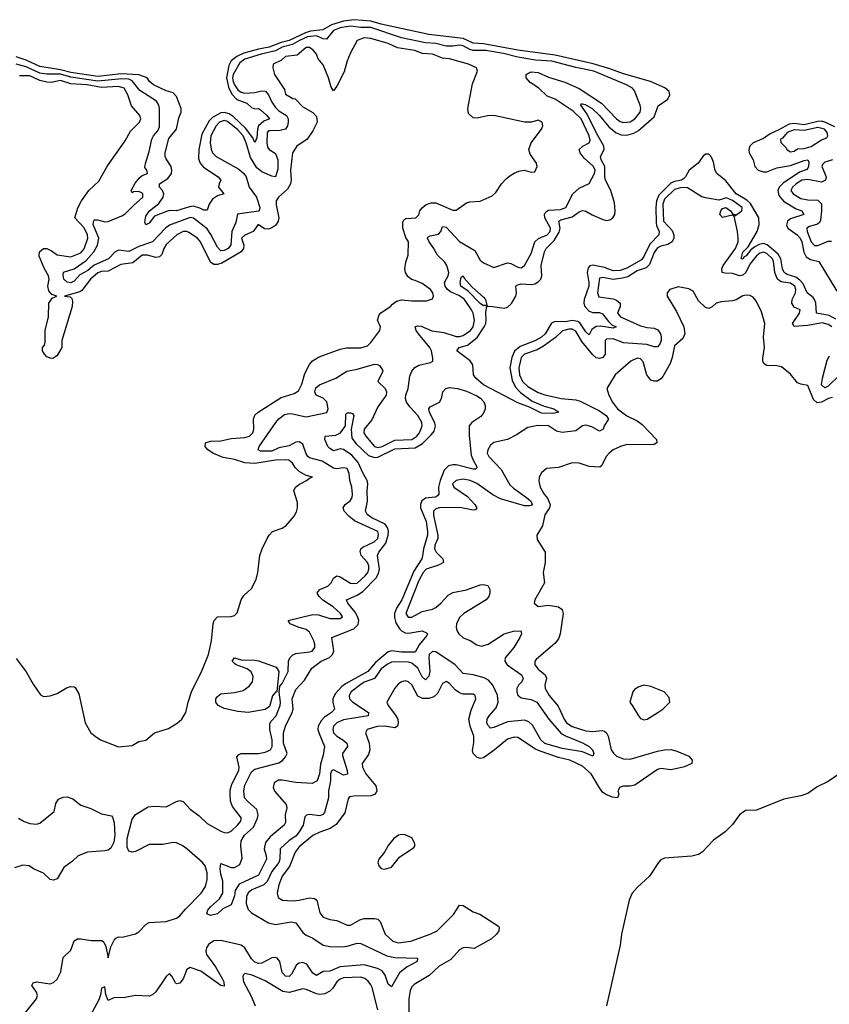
# Model space of a CAD drawing. Header units: inches. Extents: x 2528705 to 2676837, y 911742 to 1023252.
# Tile 74 of 143: x 2561311 to 2566057, y 981239 to 987011. Entities that reach past the tile are written whole.
import ezdxf

# ---------------------------------------------------------------- set-up
doc = ezdxf.new("R2010")
doc.units = ezdxf.units.IN
doc.header["$MEASUREMENT"] = 0
doc.layers.add('C5968', color=7, linetype='Continuous')

msp = doc.modelspace()

# ---------------------------------------------------------------- linework, layer by layer
at = {"layer": 'C5968', "color": 5}
for points, elevation in [([(2566095.1, 985255.1), (2566056.5, 985276.5), (2565980.7, 985290), (2565978.4, 985350), (2565970.6, 985370.6), (2565962.4, 985382.4), (2565926.6, 985410), (2565902.5, 985462.5), (2565884.4, 985484.4), (2565861.1, 985501.1), (2565810, 985517.9), (2565793, 985530), (2565782.6, 985550), (2565772.8, 985610), (2565756.5, 985636.5), (2565692.2, 985692.2), (2565670, 985699.8), (2565645.8, 985694.2), (2565620.8, 985679.2), (2565597.6, 985662.4), (2565570, 985627.5), (2565558.3, 985621.7), (2565550, 985607.4), (2565540.7, 985610), (2565550, 985649), (2565580.7, 985679.3), (2565634.3, 985770), (2565645.1, 985810), (2565643.1, 985850), (2565594.5, 985934.5), (2565572.9, 985952.9), (2565509.8, 985989.8), (2565450, 986066.4), (2565398.1, 986110), (2565387.5, 986127.5), (2565377.1, 986177.1), (2565365.3, 986205.3), (2565350, 986222.5), (2565330, 986223.5), (2565315.3, 986210), (2565288.9, 986171.1), (2565234.3, 986130), (2565214.6, 986090), (2565202.1, 986077.9), (2565190.2, 986069.8), (2565150, 986062), (2565127.4, 986052.6), (2565057.2, 985982.8), (2565043.3, 985950), (2565039.8, 985910), (2565041.1, 985821.1), (2565044, 985804), (2565060.3, 985770), (2565056.6, 985750), (2565004, 985696), (2564970, 985623.4), (2564955.8, 985604.2), (2564870, 985554), (2564830, 985540.1), (2564790, 985539.6), (2564738.4, 985558.4), (2564670, 985572), (2564652.6, 985567.4), (2564643.1, 985556.9), (2564638.3, 985530), (2564648, 985470), (2564646.8, 985450), (2564619.9, 985370), (2564618.1, 985350), (2564622.9, 985330), (2564650, 985302.5), (2564670, 985295.4), (2564710, 985295.1), (2564727.9, 985287.9), (2564761.9, 985241.9), (2564782.6, 985222.6), (2564807, 985210), (2564790, 985202.4), (2564715.3, 985215.3), (2564690, 985213.3), (2564665.2, 985194.8), (2564650, 985164.2), (2564630, 985182), (2564594.8, 985234.8), (2564582.5, 985242.5), (2564550, 985247.3), (2564510, 985239.6), (2564450, 985241.5), (2564428.4, 985231.6), (2564391.1, 985170), (2564370, 985149.2), (2564330, 985128.4), (2564243.9, 985096.1), (2564211.8, 985068.2), (2564195, 985030), (2564184.6, 984970), (2564198.6, 984898.6), (2564217.7, 984857.7), (2564246.1, 984826.1), (2564314.1, 984774.1), (2564384.7, 984744.7), (2564442, 984730), (2564470.6, 984710), (2564437.4, 984702.6), (2564370, 984704.4), (2564300, 984740), (2564230, 984765.6), (2564030, 984871), (2563983.9, 984910), (2563971.2, 984930), (2563967, 984987), (2563952.2, 985012.2), (2563874, 985070), (2563887.8, 985090), (2563936.3, 985103.7), (2563991.8, 985148.2), (2564033.9, 985210), (2564043.6, 985230), (2564045.9, 985250), (2564043.2, 985296.8), (2564049.6, 985329.6), (2564036.9, 985336.9), (2564030, 985334.8), (2564010, 985347.2), (2563940.6, 985420.6), (2563897.7, 985450), (2563892.2, 985470), (2563898.9, 985501.1), (2563910, 985510.2), (2563916.2, 985496.2), (2563962.4, 985442.4), (2564030, 985384), (2564041.7, 985370), (2564050.3, 985330.3), (2564068.5, 985331.5), (2564150, 985319.3), (2564170, 985325.5), (2564193.1, 985346.9), (2564218.6, 985390), (2564222.7, 985410), (2564220.2, 985450), (2564224.2, 985455.8), (2564250, 985462.1), (2564310, 985459.3), (2564330, 985463.3), (2564350, 985474.1), (2564365.1, 985490), (2564372.2, 985510), (2564367.8, 985570), (2564386.4, 985650), (2564396.4, 985670), (2564443.8, 985716.2), (2564474.1, 985765.9), (2564479, 985790), (2564470.6, 985830), (2564482.5, 985837.5), (2564550, 985854.9), (2564590, 985884.8), (2564610, 985893.7), (2564630, 985889.8), (2564666.8, 985866.8), (2564730, 985839.2), (2564750, 985834.8), (2564770, 985837.6), (2564787.8, 985850), (2564798.6, 985870), (2564801.5, 985890), (2564798.5, 985938.5), (2564776.4, 986010), (2564745.7, 986070), (2564740.3, 986090), (2564740, 986150), (2564720.3, 986190), (2564716.2, 986210), (2564737.3, 986250), (2564735.2, 986270), (2564689.3, 986350), (2564637.2, 986457.2), (2564599.8, 986510), (2564602.7, 986517.3), (2564610, 986518.9), (2564625.6, 986514.4), (2564666, 986490), (2564710, 986449.6), (2564764, 986384), (2564807.9, 986347.9), (2564836.5, 986336.5), (2564870, 986333.8), (2564910, 986345.8), (2564937.8, 986362.2), (2565030, 986442.8), (2565053.8, 986506.2), (2565110, 986545.8), (2565122.7, 986570), (2565118.6, 986590), (2565092.6, 986612.6), (2565007.9, 986650), (2564850, 986694.5), (2564770, 986723.8), (2564672, 986752), (2564450, 986803.6), (2564230, 986833.4), (2564030, 986869.6), (2563970, 986874.3), (2563910, 986900.4), (2563710, 986925.2), (2563430, 986984.6), (2563370, 987001.8), (2563271.4, 987011.4), (2563210, 987003.7), (2563138.7, 986981.3), (2563087.3, 986952.7), (2563016.6, 986943.4), (2562985.5, 986934.5), (2562890, 986890), (2562842.8, 986877.2), (2562773.8, 986850), (2562710, 986838.5), (2562625.5, 986814.5), (2562584, 986796), (2562551.6, 986770), (2562537.1, 986742.9), (2562522.8, 986670), (2562535.6, 986615.6), (2562554.7, 986574.7), (2562584.1, 986544.1), (2562642.9, 986522.9), (2562670, 986496), (2562690, 986489.4), (2562710, 986491.7), (2562723.4, 986483.4), (2562760.7, 986450), (2562775.8, 986430), (2562742.9, 986417.1), (2562711, 986390), (2562704.6, 986370), (2562701.9, 986318.1), (2562690, 986292.3), (2562678.1, 986318.1), (2562635.6, 986375.6), (2562563.1, 986443.1), (2562539.4, 986459.4), (2562510, 986467.6), (2562490, 986464.8), (2562441.1, 986438.9), (2562422.5, 986417.5), (2562379.7, 986340.3), (2562360.6, 986250), (2562358.5, 986198.5), (2562369.5, 986170), (2562387.6, 986147.6), (2562474, 986090), (2562490.3, 986070), (2562479.5, 986050), (2562477.1, 986030), (2562508, 985990), (2562470, 985979.3), (2562441.7, 985958.3), (2562421.5, 985930), (2562410, 985895.1), (2562390, 985894.3), (2562366.8, 985906.8), (2562330, 985917.3), (2562305.8, 985914.2), (2562230.8, 985890), (2562190, 985891.8), (2562172.3, 985887.7), (2562100.7, 985859.3), (2562070, 985819.3), (2562050, 985809.5), (2562043.7, 985823.7), (2562050, 985858.8), (2562072.7, 985890), (2562126.5, 985933.5), (2562152.1, 985970), (2562155.5, 985990), (2562148.1, 986010), (2562129.9, 986030), (2562129.9, 986050), (2562179.7, 986080.3), (2562201.1, 986110), (2562203.3, 986130), (2562198.6, 986150), (2562170, 986194.8), (2562164, 986210), (2562163.5, 986230), (2562186, 986314), (2562229.4, 986370), (2562243, 986437), (2562256.8, 986470), (2562258.2, 986490), (2562230, 986561.2), (2562210, 986582), (2562170, 986594), (2562095.1, 986630), (2562072.7, 986650), (2562059.3, 986670), (2562009.1, 986689.1), (2561906.8, 986693.2), (2561770, 986679.1), (2561610, 986701.9), (2561550, 986717.7), (2561430, 986736.5), (2561350, 986774), (2561290, 986793.4)], 20), ([(2561347.8, 981192.2), (2561408.8, 981270), (2561415.1, 981290), (2561408.8, 981310), (2561383.2, 981350), (2561390, 981364.6), (2561410, 981370.9), (2561490, 981359.8), (2561510, 981367.3), (2561530, 981385.7), (2561552.3, 981430), (2561566.8, 981513.2), (2561610, 981555.8), (2561630, 981611.7), (2561650, 981622), (2561670, 981623.6), (2561730, 981612.1), (2561792.7, 981612.7), (2561803.5, 981603.5), (2561817, 981577), (2561830, 981511), (2561845, 981575), (2561864.4, 981615.6), (2561873.9, 981626.1), (2561890, 981633.7), (2561912.2, 981632.2), (2561990, 981651.1), (2562010, 981663.2), (2562052.1, 981707.9), (2562070, 981718.6), (2562170, 981724.3), (2562230, 981743.6), (2562250, 981758.4), (2562282.6, 981797.4), (2562375.4, 981890), (2562401, 981930), (2562409.9, 981970), (2562409.4, 982010), (2562397.8, 982050), (2562382.6, 982070), (2562291.5, 982150), (2562262.6, 982170), (2562230, 982185.2), (2562210, 982186.8), (2562150, 982175.9), (2562070, 982175.2), (2561990, 982135.4), (2561970, 982130.3), (2561950, 982136.7), (2561940.3, 982160.3), (2561940.6, 982210), (2561970, 982325.2), (2561990, 982352.6), (2562064.3, 982395.7), (2562101, 982401), (2562170, 982396.1), (2562230, 982428.3), (2562250, 982434), (2562270, 982427.3), (2562310, 982383.2), (2562363.2, 982343.3), (2562410, 982298.9), (2562490, 982253.4), (2562510, 982245.2), (2562530, 982243.5), (2562550, 982253.7), (2562588.2, 982290), (2562604.9, 982310), (2562611.2, 982330), (2562557.7, 982397.7), (2562547.5, 982430), (2562543.9, 982470), (2562545, 982495), (2562554.4, 982530), (2562594.7, 982610), (2562597.9, 982630), (2562583.9, 982690), (2562595.8, 982704.2), (2562609.9, 982710.1), (2562711.1, 982708.9), (2562750, 982717.4), (2562780.3, 982730), (2562790.6, 982749.4), (2562791.6, 982790), (2562777.9, 982850), (2562777.7, 982882.3), (2562783.6, 982896.4), (2562813.6, 982930), (2562837.4, 982990), (2562838.9, 983010), (2562831.2, 983068.8), (2562836.9, 983103.1), (2562850, 983119.3), (2562885.1, 983190), (2562887.1, 983250), (2562893.7, 983270), (2562911.4, 983288.6), (2562930, 983296.5), (2563010, 983304.5), (2563024.5, 983310), (2563041.7, 983330), (2563041.6, 983350), (2563035.4, 983370), (2563010, 983420.6), (2562990, 983436.9), (2562943.6, 983450), (2562897.4, 983470), (2562884.2, 983490), (2563030, 983524.9), (2563062, 983522), (2563130, 983500.2), (2563190, 983500.3), (2563203.6, 983510), (2563192.1, 983530), (2563148.6, 983570), (2563088.9, 983608.9), (2563065.6, 983630), (2563055.6, 983650), (2563060.4, 983659.6), (2563069.6, 983670), (2563116.8, 983690), (2563136.8, 983710), (2563150, 983736.4), (2563170, 983751.5), (2563190, 983745.2), (2563250, 983708.4), (2563270, 983705.6), (2563290, 983708.8), (2563335.7, 983750), (2563350.8, 983770), (2563357.3, 983790), (2563356.9, 983810), (2563350.4, 983830), (2563312.9, 983870), (2563306.1, 983893.9), (2563311.7, 983910), (2563321.6, 983918.4), (2563388.5, 983950), (2563410, 983969.5), (2563414.3, 983994.3), (2563409.8, 984010), (2563273.8, 984073.8), (2563240.6, 984100.6), (2563213.9, 984130), (2563206.2, 984150), (2563219.8, 984170), (2563248.8, 984191.2), (2563259.4, 984210), (2563261.1, 984230), (2563258.4, 984270), (2563246.8, 984310), (2563241.9, 984350), (2563230, 984379.8), (2563210, 984383.7), (2563170, 984378.5), (2563150, 984382.3), (2563084, 984424), (2563010, 984442.1), (2562999.1, 984450), (2562990, 984465.7), (2562970, 984522.5), (2562950, 984537.2), (2562930, 984534.4), (2562890, 984512.8), (2562830, 984500.6), (2562790, 984481.9), (2562722.4, 984482.4), (2562708.9, 984490), (2562714.2, 984510), (2562811.8, 984650), (2562830, 984672.2), (2562863.6, 984696.4), (2562890, 984702.3), (2562910, 984701), (2562990, 984683.7), (2563112.2, 984707.8), (2563119, 984730), (2563111, 984771), (2563090, 984792.7), (2563049.6, 984809.6), (2563040.2, 984830), (2563047.6, 984852.4), (2563068.6, 984870), (2563165.1, 984910), (2563228.5, 984951.5), (2563290, 984963.3), (2563390, 984991.9), (2563409.2, 984989.2), (2563421.5, 984981.5), (2563437.1, 984957.1), (2563438.9, 984950), (2563410.5, 984890), (2563453.6, 984850), (2563461.1, 984830), (2563459, 984810), (2563410, 984740.8), (2563374.7, 984665.3), (2563329.5, 984610), (2563328.3, 984590), (2563339.8, 984570), (2563390, 984510.1), (2563410, 984503.9), (2563434.9, 984510), (2563510, 984546.4), (2563610.2, 984549.8), (2563638.5, 984570), (2563654.5, 984590), (2563671.1, 984630), (2563668.1, 984650), (2563644.7, 984690), (2563599.6, 984739.6), (2563578.5, 984770), (2563573.1, 984790), (2563574.5, 984810), (2563588.7, 984850), (2563597.8, 984922.2), (2563609.3, 984950.7), (2563628.2, 984971.8), (2563650, 984986.2), (2563718.8, 985001.2), (2563731.8, 985010), (2563733, 985027), (2563724.5, 985070), (2563715.2, 985090), (2563649.4, 985170), (2563635.5, 985190), (2563629.5, 985210.5), (2563642.6, 985217.4), (2563664.7, 985215.3), (2563726.4, 985186.4), (2563797.5, 985177.5), (2563870, 985154.9), (2563890, 985153.9), (2563910, 985160.8), (2563952.6, 985190), (2563970, 985211.7), (2563977.2, 985250), (2563969.4, 985290), (2563959.9, 985310), (2563917.9, 985370), (2563890, 985393.2), (2563835.9, 985415.9), (2563818.9, 985430), (2563806, 985450), (2563800.9, 985470), (2563823.2, 985510), (2563825.6, 985530), (2563815, 985570), (2563802.8, 985590), (2563759.2, 985630), (2563735.5, 985675.5), (2563710.3, 985710), (2563701.2, 985730), (2563704.4, 985735.6), (2563716.2, 985743.8), (2563765.6, 985754.4), (2563779.4, 985770), (2563790, 985799.1), (2563810, 985794.8), (2563890, 985710.3), (2563978.3, 985658.3), (2564010, 985602), (2564030, 985586), (2564090, 985558.8), (2564170, 985586.4), (2564190, 985583), (2564230, 985560.7), (2564250, 985557.3), (2564270, 985571), (2564310, 985640.5), (2564330.8, 985710), (2564351.8, 985728.2), (2564402.5, 985750), (2564420.2, 985770), (2564422.9, 985790), (2564389.5, 985850), (2564386.7, 985870), (2564394.9, 985885.1), (2564410, 985893.9), (2564480.9, 985899.1), (2564511.7, 985910), (2564552.4, 985990), (2564590, 986024.4), (2564650, 986050.5), (2564680.7, 986110), (2564685.2, 986130), (2564674.2, 986150), (2564620.2, 986200.2), (2564597.2, 986230), (2564589.8, 986250), (2564611, 986269), (2564650, 986288.6), (2564654.1, 986305.9), (2564649.9, 986330), (2564601.4, 986430), (2564555.2, 986475.2), (2564450, 986545.5), (2564402.4, 986562.4), (2564353.8, 986610), (2564302.6, 986642.6), (2564279.5, 986670), (2564280.6, 986690), (2564285.2, 986694.8), (2564310, 986706.6), (2564350, 986701.2), (2564410, 986675.2), (2564505.8, 986645.8), (2564590, 986608), (2564721.3, 986521.3), (2564810, 986429.5), (2564830, 986415.1), (2564850, 986407.8), (2564890, 986411.8), (2564916.5, 986430), (2564948.2, 986470), (2564951.8, 986490), (2564948.5, 986510), (2564914.9, 986594.9), (2564904, 986610), (2564868.3, 986630), (2564675.8, 986710), (2564570, 986731.3), (2564430, 986767.4), (2564334.9, 986774.9), (2564230, 986791.5), (2564147.1, 986812.9), (2564044, 986830), (2563970, 986830.2), (2563950, 986836.2), (2563910, 986858.9), (2563890, 986861.5), (2563850, 986855.3), (2563810, 986855.4), (2563750, 986872.8), (2563690, 986876.1), (2563550, 986905.5), (2563370, 986966.4), (2563310, 986966.2), (2563250, 986974.4), (2563190, 986963.1), (2563150, 986948.9), (2563110, 986897.2), (2563090, 986898.9), (2563050, 986916.7), (2562997.2, 986910), (2562950.4, 986890), (2562910, 986865.2), (2562850, 986849.4), (2562810, 986828.5), (2562726.5, 986810), (2562630, 986779.3), (2562602.1, 986757.9), (2562563.4, 986690), (2562559.2, 986670), (2562562.2, 986650), (2562570, 986629.7), (2562590, 986600.9), (2562610, 986586.1), (2562630, 986581.6), (2562690, 986584.5), (2562730, 986594.8), (2562751.7, 986591.7), (2562770, 986571.7), (2562788.2, 986528.2), (2562810, 986497.4), (2562830, 986476.3), (2562874.1, 986450), (2562884.9, 986430), (2562885.4, 986410), (2562881.3, 986390), (2562868.2, 986370), (2562837.9, 986362.1), (2562779.2, 986360.8), (2562770, 986359), (2562761, 986350), (2562759.7, 986290), (2562764.6, 986264.6), (2562773.4, 986250), (2562810, 986227), (2562825.2, 986190), (2562824.3, 986135.7), (2562810, 986091.1), (2562790, 986093.5), (2562730, 986118.7), (2562702, 986142), (2562663.6, 986203.6), (2562639.2, 986290), (2562620.4, 986330), (2562590, 986364.9), (2562530, 986414.6), (2562510, 986420.4), (2562482.6, 986410), (2562463.5, 986390), (2562431.5, 986330), (2562427.2, 986290), (2562432.8, 986252.8), (2562441.3, 986230), (2562463.6, 986210), (2562595.9, 986135.9), (2562625.5, 986110), (2562638.1, 986090), (2562656.2, 986030), (2562698.7, 985970), (2562719.5, 985910), (2562714.9, 985890), (2562711.1, 985888.9), (2562588.5, 985871.5), (2562578.4, 985821.6), (2562555.1, 985770), (2562549.1, 985690.9), (2562532.2, 985670), (2562510, 985658.5), (2562490, 985655.7), (2562470, 985677.7), (2562432.2, 985752.2), (2562410, 985785.2), (2562330, 985848.4), (2562310, 985851.2), (2562190, 985807.4), (2562166.5, 985790), (2562090, 985709.4), (2562010, 985682), (2561950, 985651.9), (2561890, 985660.2), (2561870, 985649.9), (2561831.3, 985610), (2561747.9, 985572.1), (2561710, 985540.2), (2561663.8, 985516.2), (2561630, 985477.8), (2561610, 985469.2), (2561590, 985471.7), (2561570.4, 985490), (2561565.4, 985514.6), (2561568.8, 985531.2), (2561630, 985550.4), (2561700, 985600), (2561745.6, 985650), (2561767.6, 985690), (2561775.5, 985730), (2561742.6, 985810), (2561745.2, 985834.8), (2561750, 985838.9), (2561770, 985838.7), (2561810, 985826.3), (2561830, 985828.8), (2561910, 985860.6), (2561930, 985873.2), (2561977.4, 985922.6), (2562032.6, 985970), (2562033.6, 985990), (2562030, 985993.6), (2562010, 986003.6), (2561977.6, 986002.4), (2561970, 985996), (2561964.4, 986010), (2561987.5, 986052.5), (2562014.5, 986085.5), (2562030, 986098.3), (2562060.9, 986110), (2562057.2, 986130), (2562045.2, 986145.2), (2562047.6, 986167.6), (2562070, 986239.1), (2562085.1, 986310), (2562094.5, 986330), (2562120.4, 986359.6), (2562130, 986383.9), (2562131.3, 986490), (2562127.2, 986510), (2562112.9, 986532.9), (2562015.9, 986595.9), (2561970, 986653.2), (2561950, 986661.8), (2561910, 986665.4), (2561770, 986651.9), (2561610, 986674), (2561550, 986692.1), (2561470, 986691.8), (2561430, 986698.4), (2561350, 986735.6), (2561290, 986749.7)], 40), ([(2561290, 983266.8), (2561348.7, 983188.7), (2561390, 983116), (2561433.2, 983053.2), (2561450, 983042.8), (2561490, 983048), (2561530, 983061.6), (2561590, 983096.3), (2561610, 983102.8), (2561630, 983101), (2561636.3, 983096.3), (2561658.4, 983058.4), (2561694.9, 982890), (2561728.2, 982830), (2561753.4, 982810), (2561784, 982790), (2561890, 982747.4), (2561970, 982756), (2562010, 982778.8), (2562050, 982787.3), (2562102, 982830), (2562183.3, 982856.7), (2562233.8, 982886.2), (2562261.2, 982910), (2562285.2, 982950), (2562298, 983010), (2562318.7, 983070), (2562381.4, 983198.6), (2562418.5, 983290), (2562435.3, 983370), (2562444.8, 983470), (2562450.9, 983489.1), (2562470, 983510.3), (2562550, 983512.2), (2562570, 983519.3), (2562586.5, 983533.5), (2562609, 983611), (2562624.6, 983635.4), (2562670, 983675.8), (2562697.6, 983730), (2562707.6, 983770), (2562719.2, 983870), (2562732.3, 983910), (2562761.7, 983970), (2562773.5, 983990), (2562793, 984010), (2562850, 984029.4), (2562873.6, 984046.4), (2562919.5, 984100.5), (2562934.3, 984125.7), (2562940.3, 984150), (2562940, 984180), (2562917.6, 984250), (2562927, 984270), (2562950.9, 984289.1), (2562993.2, 984310), (2563010, 984324), (2563028, 984330), (2562990, 984339.6), (2562950, 984362.8), (2562926.3, 984386.3), (2562910, 984411.5), (2562888.9, 984428.9), (2562870, 984431.9), (2562810, 984428.2), (2562690.1, 984409.9), (2562630, 984413.9), (2562570, 984432.6), (2562503.7, 984443.7), (2562447.4, 984467.4), (2562413.7, 984490), (2562397.7, 984510), (2562400.4, 984530), (2562430, 984539.8), (2562490, 984543), (2562550, 984555.5), (2562630, 984561.1), (2562657.3, 984570), (2562677.3, 984590), (2562682.8, 984610), (2562682.4, 984670), (2562690, 984693.8), (2562709.4, 984710.6), (2562843, 984797), (2562920.9, 984819.1), (2562944.7, 984835.3), (2562965.7, 984874.3), (2562982.4, 984937.6), (2563010.8, 984990), (2563028.2, 985011.8), (2563065.8, 985034.2), (2563190, 985080.4), (2563227.1, 985087.1), (2563310, 985087.2), (2563350, 985098.7), (2563370, 985118.4), (2563422.9, 985190), (2563425.1, 985210), (2563409.1, 985250), (2563418.5, 985281.5), (2563427.5, 985292.5), (2563484.5, 985330), (2563496, 985344), (2563519.7, 985360.3), (2563550, 985368.7), (2563610, 985363), (2563695.9, 985364.1), (2563730, 985374.8), (2563736.3, 985390), (2563731.9, 985410), (2563719.2, 985430), (2563670, 985464.7), (2563630, 985482.7), (2563607.3, 985487.3), (2563585.8, 985505.8), (2563573.2, 985530), (2563569.4, 985550.6), (2563575.3, 985590), (2563588, 985630), (2563589.2, 985710), (2563574.8, 985734.8), (2563557.7, 985790), (2563556.2, 985823.8), (2563562.2, 985837.8), (2563573.6, 985846.4), (2563633.2, 985850), (2563650, 985866.8), (2563656.2, 985890), (2563670.9, 985909.1), (2563693, 985927), (2563722.4, 985937.6), (2563750, 985936.9), (2563850, 985894.9), (2563870, 985895.5), (2563930, 985937.1), (2563950, 985943), (2564010, 985946.8), (2564081.3, 985978.7), (2564102, 985998), (2564135.1, 986050), (2564162, 986078), (2564183.1, 986096.9), (2564210, 986112.2), (2564236.6, 986123.4), (2564268.5, 986128.5), (2564310, 986117.3), (2564330, 986118.8), (2564343.7, 986150), (2564340.9, 986170), (2564303.9, 986223.9), (2564295.8, 986250), (2564309.7, 986290), (2564369.6, 986370), (2564377.6, 986390), (2564374.5, 986410), (2564350, 986421.6), (2564310.2, 986409.8), (2564270, 986410.5), (2564090, 986449.1), (2564052.5, 986447.5), (2563993.4, 986433.4), (2563970, 986435.1), (2563940.9, 986460.9), (2563938, 986490), (2563965.1, 986634.9), (2563994, 986710), (2563988.7, 986730), (2563941.2, 986750), (2563830, 986781.2), (2563790, 986785.3), (2563730, 986808.7), (2563670, 986814.1), (2563627.3, 986830), (2563526, 986846), (2563470, 986872.6), (2563370, 986901.6), (2563330, 986904.5), (2563290, 986889.6), (2563250, 986817), (2563231.5, 986770), (2563213.9, 986706.1), (2563170, 986621.2), (2563150, 986594), (2563136.6, 986616.6), (2563121.3, 986670), (2563090, 986746), (2563061.1, 986781.1), (2563050, 986808.7), (2563034, 986830), (2563010, 986849.2), (2562990, 986849.2), (2562936.7, 986803.3), (2562870, 986795.1), (2562845.3, 986774.7), (2562796, 986750), (2562794.8, 986730), (2562804, 986690), (2562862.8, 986602.8), (2562870, 986574), (2562912, 986550), (2562926.6, 986546.6), (2562970, 986501.3), (2563030, 986467.7), (2563050, 986444.7), (2563054, 986410), (2563030, 986359), (2562996, 986310), (2562936, 986270), (2562911, 986230), (2562898.5, 986130), (2562902.2, 986070), (2562899.2, 986050), (2562881.2, 986018.8), (2562827.6, 985970), (2562814.3, 985950), (2562813.6, 985926.4), (2562830.1, 985850), (2562826.7, 985830), (2562812.6, 985807.4), (2562790, 985790.7), (2562770, 985782.7), (2562746.1, 985786.1), (2562709, 985811), (2562679.2, 985770), (2562630, 985747.5), (2562611.9, 985730), (2562625.5, 985690), (2562623.9, 985670), (2562609.4, 985650.6), (2562495.9, 985584.1), (2562470, 985575.5), (2562450, 985576.5), (2562429.1, 985590), (2562370, 985709.6), (2562352.8, 985730), (2562303.4, 985763.4), (2562290, 985769.8), (2562270, 985769.8), (2562232.6, 985750), (2562170, 985693.5), (2562156.2, 985670), (2562144.3, 985635.7), (2562130, 985621), (2562110, 985616.9), (2562060.9, 985630), (2562030, 985630.3), (2561973.9, 985586.1), (2561904.4, 985575.6), (2561830, 985538), (2561790, 985534.6), (2561770, 985527.4), (2561726.5, 985490), (2561675.5, 985424.5), (2561663.6, 985416.4), (2561574, 985390), (2561606.2, 985386.2), (2561617.5, 985377.5), (2561621.3, 985361.3), (2561619.4, 985330), (2561558.5, 985130), (2561557.3, 985090), (2561530, 985042.7), (2561510, 985026.6), (2561495.2, 985024.8), (2561470, 985035.1), (2561457, 985050), (2561445.6, 985070), (2561445.1, 985090), (2561455.8, 985104.2), (2561459.7, 985120.3), (2561460.6, 985190), (2561479.6, 985270), (2561481.4, 985350), (2561501.5, 985378.5), (2561528.7, 985390), (2561500.1, 985400.1), (2561481, 985421), (2561476.5, 985450), (2561484.1, 985490), (2561480.2, 985510), (2561453.9, 985553.9), (2561425.7, 985625.7), (2561426.8, 985650), (2561449.9, 985670.1), (2561470, 985669.7), (2561497.2, 985657.2), (2561530, 985633.6), (2561610, 985620.9), (2561670, 985644.6), (2561690, 985668.6), (2561709.9, 985730), (2561708.8, 985750), (2561690, 985791.1), (2561634, 985850), (2561652.3, 985907.7), (2561674, 985950), (2561716.3, 986010), (2561774.7, 986065.3), (2561825.3, 986154.7), (2561930, 986302), (2561961.2, 986358.8), (2562014.3, 986410), (2562022, 986430), (2562015.1, 986450), (2561966.7, 986506.7), (2561945.1, 986570), (2561923.5, 986610), (2561890, 986618.8), (2561790, 986614.8), (2561706, 986630), (2561610, 986635.5), (2561550, 986655.5), (2561495.9, 986644.1), (2561470, 986645.9), (2561430, 986654.6), (2561370, 986681.7), (2561310, 986682.8)], 60), ([(2566090, 986384), (2566031.1, 986411.1), (2566010, 986415.7), (2565990, 986415.4), (2565910, 986395.3), (2565850, 986403.5), (2565820.6, 986399.4), (2565757, 986363), (2565710, 986342.8), (2565670, 986314.3), (2565610, 986290.4), (2565590.9, 986270), (2565584.8, 986250), (2565587.3, 986230), (2565609.8, 986190), (2565620.5, 986150), (2565639.6, 986130), (2565670, 986119.8), (2565690, 986119.5), (2565750, 986142.6), (2565830, 986156.6), (2565910, 986186.3), (2565930, 986188.9), (2565935.7, 986175.7), (2565935.3, 986150), (2565926.5, 986133.5), (2565882.8, 986117.2), (2565786.2, 986053.8), (2565762.8, 986030), (2565754.9, 986010), (2565760.2, 985980.2), (2565787.9, 985947.9), (2565862.6, 985902.6), (2565894.9, 985890), (2565907.9, 985870), (2565830, 985843.7), (2565812.1, 985830), (2565806.7, 985806.7), (2565814.3, 985790), (2565867.6, 985750), (2565885, 985730), (2565894.7, 985710), (2565907.7, 985647.7), (2565921.8, 985621.8), (2565946.2, 985606.2), (2565994.3, 985594.3), (2566099.8, 985419.8)], 20), ([(2566075.4, 986190), (2566030, 986175.3), (2566017, 986163), (2566012.6, 986150), (2566038.6, 986090), (2566034.6, 986070), (2566010, 986059.7), (2565930, 986073.7), (2565895.5, 986070), (2565862.9, 986050), (2565841, 986030), (2565831, 986010), (2565845.6, 985990), (2565890, 985963.9), (2565930, 985954.4), (2565990, 985954), (2566010, 985932.3), (2566010.8, 985890.8), (2566004.3, 985835.7), (2565998.2, 985821.8), (2565988.2, 985811.8), (2565940.3, 985799.7), (2565924, 985790), (2565926, 985770), (2565950, 985708.6), (2565970, 985688.3), (2565990, 985688.2), (2566050, 985712.3), (2566070, 985713.6)], 40), ([(2566071.8, 985210), (2566050, 985224.7), (2566014.6, 985234.6), (2565930, 985218.8), (2565850, 985212.6), (2565840.6, 985230), (2565882, 985290), (2565886.3, 985310), (2565850, 985326.4), (2565836.7, 985350), (2565839.5, 985370), (2565858.8, 985410), (2565861.2, 985430), (2565854.1, 985450), (2565830, 985466), (2565773.8, 985473.8), (2565753.1, 985490), (2565738, 985530), (2565730, 985594.7), (2565722.7, 985610), (2565690, 985640.4), (2565670, 985648.6), (2565650, 985641.8), (2565630, 985626.4), (2565590, 985577.3), (2565567.7, 985530), (2565550, 985514.2), (2565530, 985510.2), (2565490, 985522.8), (2565444.6, 985524.6), (2565428.6, 985530), (2565425.8, 985550), (2565433.6, 985570), (2565506.2, 985670), (2565521.9, 985710), (2565522.8, 985730), (2565518.8, 985770), (2565499.6, 985859.6), (2565490, 985866), (2565430, 985852.6), (2565415.6, 985870), (2565420.9, 985890), (2565430, 985904.9), (2565450, 985910.2), (2565477.4, 985890), (2565490, 985872.4), (2565502, 985870), (2565502, 985862), (2565543.5, 985890), (2565546, 985910), (2565490, 985951.7), (2565453.3, 985966.7), (2565410, 985954), (2565330, 985966.3), (2565310, 985972.8), (2565225.7, 986025.7), (2565190, 986027), (2565150, 986015.6), (2565090, 985958.8), (2565080.9, 985930), (2565085.2, 985830), (2565134.7, 985774.7), (2565145.7, 985750), (2565146.1, 985730), (2565134.6, 985710), (2565110, 985694.3), (2565070, 985683.9), (2565050, 985673.4), (2565030, 985647.1), (2565003, 985577), (2564982.8, 985557.2), (2564930, 985539.6), (2564875.7, 985504.3), (2564844.5, 985495.5), (2564790, 985488.6), (2564730, 985500.8), (2564710, 985495.1), (2564697.1, 985410), (2564705.9, 985385.9), (2564790, 985375.2), (2564810, 985366.8), (2564830.1, 985350.1), (2564831, 985330), (2564814.8, 985290), (2564831.8, 985270), (2564950, 985217), (2564990, 985206.2), (2565030, 985203.1), (2565052.5, 985192.5), (2565067.6, 985170), (2565071.5, 985151.5), (2565070.4, 985130), (2565063.4, 985110), (2565050, 985093.9), (2565030, 985094.1), (2564987.8, 985107.8), (2564850, 985116.6), (2564790, 985139.9), (2564750, 985138.5), (2564743, 985130), (2564743.6, 985050), (2564730, 985030.5), (2564710, 985024.7), (2564690, 985029.9), (2564670, 985047.5), (2564605.6, 985125.6), (2564570, 985185.9), (2564550, 985197.6), (2564530, 985197.1), (2564491.9, 985188.1), (2564452.2, 985147.8), (2564382.3, 985097.7), (2564343.6, 985076.4), (2564270.2, 985050), (2564250.1, 985030), (2564236.2, 984970), (2564240.5, 984930), (2564258.2, 984890), (2564290, 984860.1), (2564350, 984826.7), (2564390, 984812.2), (2564484.4, 984790), (2564570, 984782.3), (2564595.5, 984775.5), (2564710, 984718.1), (2564747.9, 984690), (2564761.8, 984670), (2564736.5, 984630), (2564731.8, 984610), (2564710, 984598.9), (2564665.2, 984625.2), (2564630, 984634.1), (2564609.4, 984630.6), (2564570, 984601), (2564490, 984590.7), (2564458.4, 984598.4), (2564410, 984630.3), (2564347.8, 984632.2), (2564290, 984619.8), (2564223.1, 984576.9), (2564170, 984550.7), (2564090, 984533.5), (2564070, 984517.2), (2564054.2, 984490), (2564051.1, 984470), (2564060.9, 984450), (2564133.7, 984373.7), (2564185, 984285), (2564205.3, 984265.3), (2564282.4, 984210), (2564305.1, 984190), (2564316.8, 984170), (2564310, 984162.9), (2564299.4, 984160.6), (2564270, 984160.6), (2564130, 984201.8), (2564084.9, 984224.9), (2563990, 984292.2), (2563950.9, 984310), (2563910, 984317.4), (2563868.7, 984310), (2563848.5, 984290), (2563854.9, 984270), (2563935.5, 984215.5), (2563978.4, 984170), (2563990, 984149), (2563982.4, 984137.6), (2563970, 984135.3), (2563890.6, 984150.6), (2563770.8, 984149.2), (2563750, 984144.1), (2563736.3, 984130), (2563736.2, 984103.8), (2563762.8, 983990), (2563761.1, 983970), (2563744.4, 983930), (2563743.1, 983910), (2563752.1, 983890), (2563791.4, 983850), (2563794.6, 983830), (2563766, 983814), (2563692.7, 983790), (2563675.3, 983770), (2563650, 983723.9), (2563574, 983530), (2563587.7, 983507.7), (2563610, 983507.8), (2563670, 983540.9), (2563730, 983554.6), (2563750, 983565.1), (2563779.9, 983590), (2563823, 983637), (2563850, 983654), (2563930, 983668.7), (2564010, 983698), (2564030, 983700.8), (2564054.4, 983694.4), (2564066.4, 983670), (2564066.5, 983650), (2564060.6, 983630), (2564045.6, 983610), (2563913.5, 983530), (2563890, 983506.2), (2563871.9, 983470), (2563868.7, 983450), (2563873.1, 983430), (2563884.2, 983410), (2563910, 983387.4), (2563951.9, 983371.9), (2563990, 983345.4), (2564018.8, 983338.8), (2564057.3, 983350), (2564150, 983410.1), (2564206.4, 983426.4), (2564247.8, 983427.8), (2564251.9, 983410), (2564241.8, 983390), (2564208.4, 983331.6), (2564156.5, 983270), (2564154.3, 983250), (2564169.4, 983230), (2564251.7, 983170), (2564262.9, 983150), (2564254.7, 983130), (2564235.2, 983110), (2564224.9, 983090), (2564225.2, 983070), (2564231.8, 983051.8), (2564250, 983034.9), (2564310, 983026.7), (2564342.7, 983010), (2564413.3, 982910), (2564485.7, 982825.7), (2564510, 982811.9), (2564610, 982772.4), (2564648.4, 982750), (2564668.5, 982730), (2564677.4, 982710), (2564670, 982693.3), (2564610, 982718.2), (2564490, 982738.3), (2564390, 982768.7), (2564366.4, 982790), (2564316.2, 982876.2), (2564295.4, 982895.4), (2564270, 982905.6), (2564170, 982895.9), (2564090, 982861.9), (2564070, 982858.6), (2564054.7, 982874.7), (2564049.9, 982890), (2564051.6, 982910), (2564062.4, 982930), (2564103.2, 982976.8), (2564115.5, 983010), (2564111.1, 983051.1), (2564084.1, 983110), (2564058.5, 983138.5), (2564033, 983153), (2563970, 983169.6), (2563910, 983177.7), (2563862.9, 983230), (2563750, 983306.1), (2563730, 983307.1), (2563711.1, 983290), (2563708.9, 983270), (2563715.2, 983190), (2563710, 983162.7), (2563690, 983140.5), (2563670, 983159.1), (2563644.1, 983210), (2563610, 983238.4), (2563590, 983244.5), (2563510, 983246.3), (2563490, 983244.7), (2563470, 983234.7), (2563430, 983205.5), (2563391.4, 983148.6), (2563330, 983126.9), (2563310, 983114.2), (2563254.3, 983070), (2563242.9, 983050), (2563243.9, 983030), (2563264.1, 983010), (2563356.6, 982950), (2563354, 982930), (2563210, 982905.7), (2563170.9, 982890), (2563151.3, 982870), (2563146.2, 982850), (2563150.7, 982830), (2563170, 982810.1), (2563205.2, 982790), (2563228.7, 982770), (2563232.4, 982750), (2563202.6, 982710), (2563202.4, 982697.6), (2563230.8, 982610), (2563231.9, 982588.1), (2563210, 982583.1), (2563150, 982614.4), (2563141.4, 982610), (2563133.3, 982590), (2563132.7, 982550), (2563121.3, 982490), (2563120.8, 982450), (2563097.4, 982362.6), (2563088.5, 982351.5), (2563070, 982344), (2563010, 982352.5), (2562992.3, 982347.7), (2562982.4, 982337.7), (2562972.7, 982290), (2562950, 982249.5), (2562930, 982225.3), (2562890, 982200.1), (2562837.1, 982150), (2562836.2, 982090), (2562830.7, 982070), (2562790, 982017.6), (2562761.5, 981958.5), (2562741.6, 981938.4), (2562672.5, 981910), (2562650, 981893.1), (2562640.6, 981870), (2562638.5, 981830), (2562650, 981793.8), (2562670, 981775), (2562770, 981717.2), (2562810, 981707.6), (2562902, 981722), (2562930, 981716.6), (2562970, 981659.1), (2562990, 981645), (2563030, 981627.4), (2563090, 981586), (2563130, 981578.6), (2563203.9, 981576.1), (2563230, 981578.9), (2563290, 981596.5), (2563310, 981595.5), (2563462.7, 981522.7), (2563510, 981514), (2563642, 981510), (2563641.6, 981490), (2563581.8, 981458.2), (2563536.5, 981423.5), (2563490, 981342), (2563470, 981357), (2563453.4, 981410), (2563434.9, 981434.9), (2563408, 981448), (2563330, 981470.8), (2563190, 981457.7), (2563130, 981433.1), (2563090, 981431.1), (2563050, 981407.9), (2563030, 981421), (2562995, 981475), (2562970, 981483.7), (2562950, 981480.1), (2562933.1, 981470), (2562904.8, 981415.2), (2562890, 981401), (2562870, 981403.8), (2562850, 981425.8), (2562836.6, 981490), (2562820.4, 981510), (2562810, 981514.2), (2562790, 981511.7), (2562730, 981479.2), (2562710, 981477.6), (2562690, 981485.1), (2562670, 981505), (2562630.2, 981570.2), (2562610, 981586.2), (2562490, 981613.7), (2562450, 981611.7), (2562418.4, 981590), (2562405.5, 981570), (2562402.5, 981550), (2562407, 981530), (2562458.3, 981458.3), (2562498.4, 981390), (2562508.5, 981370), (2562510, 981346.2), (2562490, 981349), (2562372.2, 981432.2), (2562310, 981455.2), (2562290, 981442), (2562270, 981387.6), (2562250, 981362.6), (2562230, 981359.8), (2562224.6, 981364.6), (2562203.7, 981403.7), (2562190, 981419.2), (2562170, 981402), (2562108.2, 981311.8), (2562090, 981295.1), (2562070, 981287.5), (2561990, 981290.9), (2561930, 981277.9), (2561863.2, 981276.8), (2561830, 981262), (2561816, 981296), (2561810, 981342), (2561790, 981333.2), (2561784.7, 981295.3), (2561774.6, 981265.4), (2561712.4, 981150)], 40), ([(2566075.6, 984795.6), (2566051.5, 984791.5), (2566010, 984769.7), (2565985.4, 984765.4), (2565964.9, 984784.9), (2565930, 984867.6), (2565890, 984874), (2565870, 984882.7), (2565830, 984934), (2565775.6, 984975.6), (2565750, 984982), (2565690, 984984.2), (2565674.1, 984994.1), (2565667.8, 985007.8), (2565667.6, 985027.6), (2565675.8, 985090), (2565670.9, 985150), (2565678, 985230), (2565659.5, 985299.5), (2565630, 985359.3), (2565610, 985383.7), (2565590, 985395.1), (2565570, 985397), (2565550, 985392), (2565510, 985369.6), (2565490, 985363.7), (2565422, 985358), (2565394, 985350), (2565370, 985328), (2565350, 985318), (2565330, 985324), (2565290, 985362.7), (2565259.5, 985419.5), (2565233.4, 985433.4), (2565170, 985445.4), (2565122.8, 985430), (2565106.8, 985410), (2565106, 985390), (2565161.6, 985301.6), (2565203.8, 985210), (2565210.6, 985170), (2565198.2, 985141.8), (2565150, 985099.7), (2565136.5, 985030), (2565124.7, 984995.3), (2565081.1, 984918.9), (2565070, 984905.6), (2565050, 984892.8), (2565030, 984891.3), (2565010, 984897.6), (2564986.3, 984930), (2564966.2, 985006.2), (2564950, 985023.7), (2564930, 985027), (2564894, 985010), (2564800.5, 984930), (2564753.4, 984850), (2564764.9, 984810), (2564786, 984770), (2564814.7, 984730), (2564870, 984688.4), (2564930, 984660.1), (2564958.8, 984638.8), (2565044.5, 984550), (2565045.3, 984530), (2565030, 984520.8), (2565010, 984518.7), (2564870, 984521.5), (2564833.4, 984510), (2564790.3, 984489.7), (2564765.5, 984470), (2564748, 984450), (2564722.8, 984397.2), (2564711.7, 984388.3), (2564650, 984391.9), (2564590, 984411.6), (2564550, 984414), (2564470, 984387), (2564399.8, 984380.2), (2564370, 984355.3), (2564356, 984330), (2564354.4, 984305.6), (2564361.6, 984270), (2564384.4, 984230), (2564405.3, 984205.3), (2564419.6, 984170), (2564415.6, 984150), (2564390, 984109.3), (2564375.1, 984044.9), (2564342.8, 983990), (2564343.5, 983963.5), (2564391, 983890), (2564390.8, 983830), (2564378.8, 983770), (2564387.3, 983710), (2564331, 983610), (2564326, 983590), (2564351, 983571), (2564410, 983578.7), (2564468.8, 983568.8), (2564490, 983554), (2564497.6, 983530), (2564479.7, 983410), (2564470, 983382), (2564450, 983356.3), (2564339.3, 983260.7), (2564330.3, 983250), (2564330.2, 983230), (2564350, 983203.9), (2564390.4, 983170), (2564399.5, 983150), (2564388.9, 983110), (2564391.3, 983090), (2564415, 983050), (2564467.5, 982987.5), (2564502.2, 982910), (2564516.6, 982890), (2564550, 982868), (2564630, 982841.9), (2564670, 982838.6), (2564725.1, 982845.1), (2564739.6, 982839.6), (2564750.8, 982830.8), (2564760.6, 982810), (2564778.6, 982730), (2564791, 982711), (2564810, 982694.4), (2564850, 982677.9), (2564890, 982675.9), (2565050, 982722), (2565090, 982730.2), (2565130, 982732.2), (2565163.8, 982723.8), (2565232.7, 982692.7), (2565253.4, 982670), (2565250.8, 982650), (2565208.7, 982631.3), (2565130, 982614.3), (2565070, 982621.5), (2565050, 982615.1), (2564916.6, 982523.4), (2564890, 982518), (2564850, 982518.2), (2564828.2, 982511.8), (2564816.4, 982490), (2564823, 982470), (2564816, 982450), (2564786.4, 982453.6), (2564750, 982466.3), (2564730, 982481.5), (2564708.7, 982508.7), (2564660.7, 982590), (2564610, 982635.4), (2564536.1, 982670), (2564470, 982686.2), (2564362.6, 982722.6), (2564335.1, 982735.1), (2564230, 982802.6), (2564210, 982805.4), (2564170, 982793.5), (2564092.1, 982727.9), (2564030, 982683), (2564010, 982679.6), (2563990, 982686.9), (2563969.9, 982709.9), (2563966.2, 982726.2), (2563973.7, 982773.7), (2563972.6, 982810), (2563951.3, 982870), (2563944.5, 982910), (2563956.9, 982963.1), (2563984.2, 983030), (2563980.9, 983050), (2563970, 983056.9), (2563910, 983057.8), (2563890, 983064.5), (2563863.1, 983083.1), (2563830, 983118.9), (2563810, 983131.5), (2563790, 983120.5), (2563759.3, 983060.7), (2563739.2, 983040.8), (2563710, 983032.2), (2563671.6, 983031.6), (2563644.5, 983044.5), (2563610, 983112.8), (2563590, 983129.6), (2563570, 983134.7), (2563550, 983129.5), (2563530, 983116.2), (2563510, 983092), (2563463.7, 983010), (2563470.3, 982990), (2563514.4, 982934.4), (2563526.9, 982910), (2563530.3, 982890), (2563526, 982870), (2563510, 982859.7), (2563449.2, 982869.2), (2563407.2, 982867.2), (2563348.8, 982850), (2563338, 982830), (2563360.5, 982770), (2563364.1, 982730), (2563356.4, 982703.6), (2563318, 982650), (2563319.8, 982630), (2563341, 982590), (2563399.4, 982519.4), (2563405.2, 982490), (2563400, 982480), (2563391.1, 982468.9), (2563370, 982461.4), (2563270, 982459.3), (2563245.2, 982454.8), (2563236.7, 982443.3), (2563217.7, 982362.3), (2563166.2, 982293.8), (2563130.7, 982269.3), (2563070, 982248), (2563030, 982228), (2562950, 982162.7), (2562925.7, 982130), (2562893.2, 982046.8), (2562850, 981989.7), (2562830, 981939.3), (2562820.4, 981890), (2562825.7, 981865.7), (2562852, 981850), (2562910, 981846.2), (2562950, 981849.3), (2563010, 981862.9), (2563038.8, 981858.8), (2563053.4, 981850), (2563070, 981775.5), (2563090, 981750.3), (2563130, 981735.8), (2563170.2, 981730.2), (2563230, 981703.1), (2563250, 981703.1), (2563305.4, 981734.6), (2563330, 981742), (2563390, 981742.5), (2563410, 981737.8), (2563423.6, 981723.6), (2563454.3, 981650), (2563498, 981610), (2563530, 981599.8), (2563602.9, 981610), (2563717.6, 981650), (2563757.4, 981670), (2563853.8, 981766.2), (2563890, 981819.6), (2563910, 981817.3), (2563970, 981780.8), (2564008, 981768), (2564116.7, 981696.7), (2564120.7, 981690), (2564119.1, 981670), (2564106.7, 981650), (2564076.9, 981623.1), (2563974.4, 981565.6), (2563930, 981572.8), (2563910, 981570.9), (2563890, 981558.5), (2563838, 981502), (2563770, 981461.6), (2563712, 981408), (2563624.3, 981355.7), (2563610, 981341), (2563599.7, 981320.3), (2563591.3, 981270), (2563592, 981170)], 60), ([(2566114, 984926), (2566050, 984862.1), (2566030, 984852.8), (2566011.2, 984871.2), (2566015.8, 984910), (2566044.7, 985015.3), (2566058.4, 985041.6)], 40), ([(2566124, 982596), (2566050, 982545.2), (2565985.2, 982514.8), (2565930, 982474), (2565890, 982461.2), (2565790, 982441.2), (2565630, 982377.2), (2565564.9, 982375.1), (2565530.6, 982349.4), (2565490, 982294), (2565446, 982250), (2565378.8, 982201.2), (2565311, 982130), (2565290, 982117.2), (2565250, 982106.6), (2565090, 982095.1), (2565070, 982085.2), (2565054.8, 982070), (2565002.8, 981990), (2564930, 981924), (2564901, 981890), (2564882.8, 981850), (2564838.8, 981650), (2564830, 981586), (2564751, 981230)], 80), ([(2561303.6, 982330), (2561337.4, 982310), (2561370, 982299.5), (2561410, 982295.5), (2561430, 982300.9), (2561513.1, 982370), (2561523.5, 982416.5), (2561539.3, 982440.7), (2561566, 982454), (2561590, 982455.2), (2561623.2, 982443.2), (2561670, 982407.1), (2561727.3, 982387.3), (2561790, 982355.8), (2561850, 982342.9), (2561855.3, 982335.3), (2561864.5, 982304.5), (2561868.5, 982230), (2561863.4, 982190), (2561845.5, 982154.4), (2561830, 982142.8), (2561810, 982138.8), (2561708.2, 982131.8), (2561653.1, 982110), (2561621.6, 982078.4), (2561570, 982041.5), (2561530, 981975.1), (2561510, 981966.2), (2561489.8, 981969.8), (2561450, 982007.6), (2561392.4, 982032.4), (2561366, 982050), (2561330, 982054.1), (2561281.7, 982038.3)], 40), ([(2563410, 981207.3), (2563376.5, 981336.5), (2563370, 981353.5), (2563354, 981374), (2563333.3, 981390), (2563310, 981398.6), (2563210, 981393.2), (2563190, 981387.2), (2563170, 981370.5), (2563147.4, 981332.6), (2563130, 981315), (2563099.2, 981300.8), (2563070, 981296.7), (2563050, 981299.7), (2562990, 981326.3), (2562970, 981329.4), (2562890, 981308.4), (2562853.4, 981313.4), (2562750, 981376.8), (2562674, 981410), (2562630, 981419.6), (2562621.3, 981410), (2562619.9, 981400.1), (2562623.6, 981370), (2562666.3, 981290), (2562690.4, 981230)], 60)]:
    msp.add_lwpolyline(points, dxfattribs=dict(at, elevation=elevation))
for points, elevation in [([(2565990, 986378.4), (2565910, 986361.7), (2565850, 986365.4), (2565810, 986350.2), (2565782.9, 986317.1), (2565770.4, 986310), (2565772.4, 986292.4), (2565802.4, 986262.4), (2565810, 986248.9), (2565830, 986236.5), (2565850, 986241.1), (2565870, 986254), (2565910, 986256.9), (2565950, 986267.9), (2566010, 986307.2), (2566042, 986318), (2566047.2, 986330), (2566043.9, 986350), (2566027.8, 986370)], 40), ([(2563983.4, 984376.6), (2563970, 984376.8), (2563870, 984402), (2563850, 984402.4), (2563824.9, 984395.1), (2563799.5, 984370), (2563775.1, 984310), (2563765.1, 984270), (2563768.5, 984230), (2563760.5, 984219.5), (2563747.7, 984212.3), (2563690, 984205.4), (2563667.6, 984190), (2563659.5, 984170), (2563659.7, 984150), (2563693.8, 984070), (2563701.6, 984010), (2563701.1, 983990), (2563677.5, 983910), (2563672.3, 983867.7), (2563667.5, 983850), (2563621.4, 983778.6), (2563550.3, 983610), (2563519, 983561), (2563508.8, 983530), (2563507.5, 983507.5), (2563515.3, 983475.3), (2563538.6, 983438.6), (2563550, 983428.4), (2563570, 983417), (2563590, 983413.8), (2563670, 983428), (2563695.9, 983415.9), (2563701, 983410), (2563698, 983402), (2563653.5, 983346.5), (2563630, 983304.1), (2563550, 983303.4), (2563492.1, 983312.1), (2563470, 983305), (2563396.6, 983243.4), (2563352.2, 983190), (2563221.7, 983118.3), (2563198.6, 983101.4), (2563160.6, 983059.4), (2563147.1, 983030), (2563146.3, 983010), (2563157.3, 982970), (2563138.4, 982950), (2563098.5, 982921.5), (2563078.9, 982901.1), (2563061, 982870), (2563059.6, 982850), (2563066.1, 982826.1), (2563097.7, 982750), (2563090, 982699), (2563073.6, 982646.4), (2563069.3, 982590), (2563054.4, 982550), (2563025.7, 982534.3), (2562930, 982538.8), (2562850, 982553.4), (2562827.7, 982552.3), (2562802.5, 982537.5), (2562796.8, 982510), (2562806.2, 982486.2), (2562872.6, 982410), (2562876.9, 982390), (2562866.9, 982350), (2562870, 982304.5), (2562861.1, 982290), (2562779.1, 982220.9), (2562752.4, 982187.6), (2562744.2, 982150), (2562756.8, 982110), (2562757.1, 982090), (2562710, 981996), (2562597.6, 981942.4), (2562574.2, 981905.8), (2562570, 981875.3), (2562550, 981822.7), (2562502, 981798), (2562470, 981769.2), (2562430, 981759), (2562408, 981770), (2562414, 981790), (2562429.2, 981810), (2562482, 981858), (2562500.9, 981890), (2562501.7, 981961.7), (2562490, 982002), (2562486.2, 982033.8), (2562490, 982064.7), (2562550, 982040.7), (2562570, 982040.5), (2562602.3, 982057.7), (2562615.4, 982095.4), (2562606.9, 982166.9), (2562610, 982198), (2562628.4, 982230), (2562681.8, 982278.3), (2562706, 982330), (2562709.4, 982350), (2562701.8, 982381.7), (2562645.5, 982430), (2562629.3, 982450), (2562624.1, 982490), (2562630, 982523), (2562670, 982601.7), (2562690, 982617.3), (2562830, 982654.7), (2562851.8, 982668.2), (2562869.9, 982690), (2562878.9, 982710), (2562857.9, 982770), (2562857.9, 982830), (2562869.9, 982870), (2562908.4, 982950), (2562913.3, 982970), (2562908.1, 983030), (2562930, 983083.7), (2562981.4, 983138.6), (2563022.8, 983210), (2563078.3, 983250), (2563127.5, 983272.5), (2563145, 983290), (2563151.9, 983311.9), (2563141.7, 983390), (2563270, 983440.1), (2563294.6, 983465.4), (2563298.6, 983490), (2563291.8, 983511.8), (2563278.3, 983538.3), (2563235.5, 983590), (2563227.4, 983610), (2563290, 983637.1), (2563321.6, 983658.4), (2563401.3, 983738.7), (2563415, 983765), (2563419.2, 983790), (2563407.8, 983870), (2563416.9, 983890), (2563456.9, 983943.1), (2563471.3, 983988.7), (2563473.5, 984010), (2563469.7, 984029.7), (2563454, 984054), (2563374.5, 984090), (2563347, 984110), (2563341.4, 984121.4), (2563338.5, 984130), (2563350.6, 984189.4), (2563347.1, 984250), (2563351, 984291), (2563347.8, 984310), (2563324.5, 984350), (2563295.8, 984415.8), (2563257.9, 984457.9), (2563210, 984491.3), (2563190, 984495.7), (2563150, 984484.2), (2563130, 984497.3), (2563118, 984510), (2563099.7, 984550), (2563102, 984570), (2563164.4, 984575.6), (2563191.4, 984588.6), (2563220.5, 984630), (2563222, 984698), (2563230, 984707), (2563250, 984706), (2563261.7, 984701.7), (2563270.2, 984690.2), (2563254.2, 984610), (2563258.5, 984558.5), (2563284, 984524), (2563356.3, 984456.3), (2563390, 984444.8), (2563410, 984447.4), (2563510, 984496.2), (2563630, 984502.3), (2563672.7, 984527.3), (2563723.4, 984576.6), (2563740.6, 984599.4), (2563748.1, 984630), (2563745, 984645), (2563712.5, 984710), (2563708.6, 984731.4), (2563717.7, 984742.3), (2563772, 984770), (2563784, 984790), (2563791.7, 984830), (2563809.8, 984850), (2563830, 984855), (2563878, 984850), (2563930, 984833), (2563990, 984806.2), (2564012.1, 984792.1), (2564030.9, 984770.9), (2564039.2, 984750), (2564040.2, 984730), (2564032.1, 984707.9), (2564014, 984686), (2563962.3, 984650), (2563946.4, 984630), (2563945.7, 984574.3), (2563957.6, 984457.6), (2563968.2, 984428.2), (2563991.1, 984390), (2563990, 984384)], 20), ([(2562650, 982949.3), (2562590, 982956.3), (2562510, 982973.4), (2562474.8, 982990), (2562461.2, 983010), (2562461.6, 983030), (2562470, 983044.4), (2562490, 983058.2), (2562570, 983067.1), (2562620.9, 983079.1), (2562656.9, 983103.1), (2562675.8, 983130), (2562680, 983160), (2562667.3, 983187.3), (2562645.1, 983205.1), (2562579.7, 983230), (2562570, 983237.6), (2562556, 983250), (2562570, 983270.2), (2562610, 983257.9), (2562690, 983257.2), (2562710, 983251.8), (2562814.6, 983214.6), (2562829.2, 983190), (2562818, 983070), (2562810, 983068.4), (2562793.5, 983046.5), (2562775.1, 982984.9), (2562750, 982966.3)], 40), ([(2564970, 983109), (2564939.8, 983100.2), (2564915.3, 983084.7), (2564906, 983070), (2564886.8, 983010), (2564905.8, 982985.8), (2564937.3, 982930), (2564950, 982914.8), (2564970, 982907.3), (2564990, 982910.5), (2565052.3, 982950), (2565081.2, 982970), (2565122, 983010), (2565118, 983038), (2565088, 983070), (2565010, 983101.2)], 80), ([(2563550, 982234.5), (2563532, 982230), (2563504, 982210), (2563470.7, 982170), (2563448.5, 982131.5), (2563416, 982090), (2563411, 982070), (2563416, 982050), (2563430, 982036), (2563450, 982031), (2563490, 982042.8), (2563538, 982102), (2563622, 982158), (2563629, 982170), (2563624, 982190), (2563610, 982214), (2563570, 982232.3)], 80)]:
    msp.add_lwpolyline(points, close=True, dxfattribs=dict(at, elevation=elevation))

doc.saveas('drawing.dxf')
